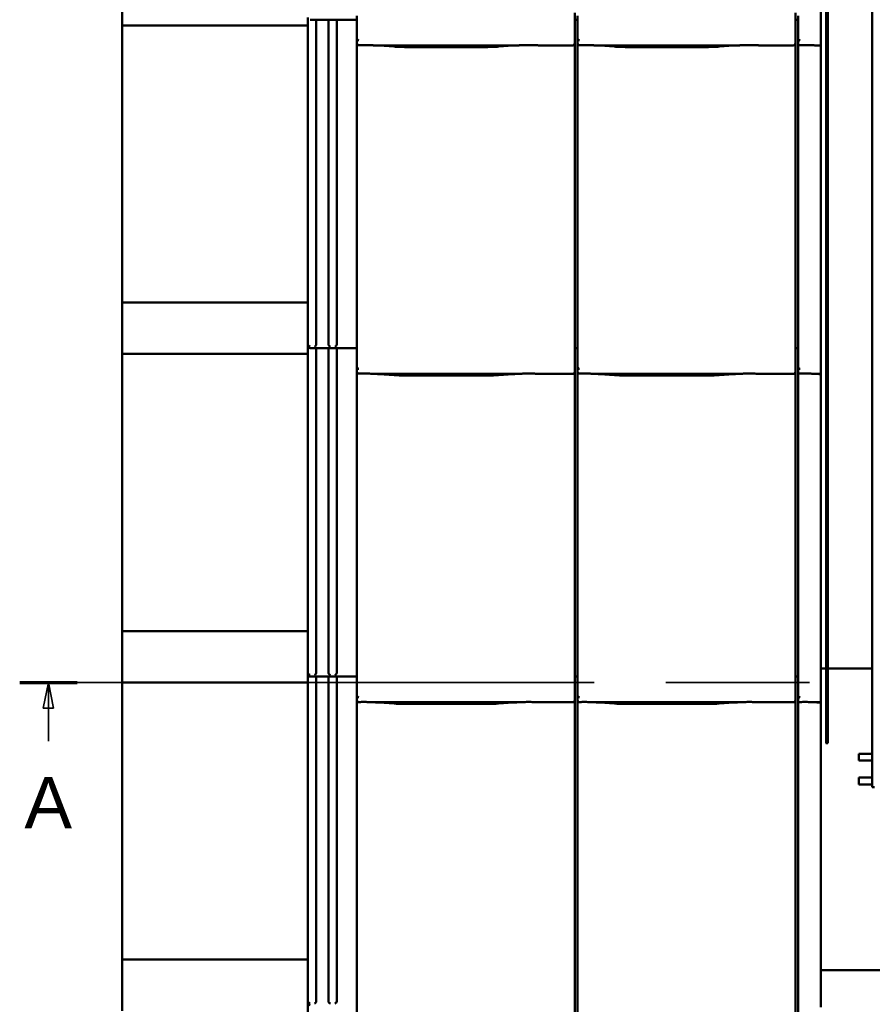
# Model space of a CAD drawing. Header units: millimetres. Extents: x 200 to 13555, y -185 to 8310.
# Tile 5 of 94: x 1283 to 2114, y 2151 to 3110. Entities that reach past the tile are written whole.
import ezdxf

# ---------------------------------------------------------------- set-up
doc = ezdxf.new("R2010")
doc.units = ezdxf.units.MM
doc.header["$LTSCALE"] = 10
doc.linetypes.add('CHAIN', pattern=[0.3543, 0.2362, -0.0295, 0.0591, -0.0295])
doc.linetypes.add('Long Dash Dotted', pattern=[305, 240, -30, 5, -30])
doc.layers.add('Schnittansichtslinien(DIN)', color=7, linetype='Long Dash Dotted', lineweight=35)
doc.layers.add('Sichtbare Kanten(DIN)', color=7, linetype='Continuous', lineweight=50)
doc.styles.add('Arial 5.0', font='arial.ttf')

# ---------------------------------------------------------------- blocks, each defined once
blk = doc.blocks.new('2DTransSchnitt0')
at = {"layer": 'Schnittansichtslinien(DIN)', "linetype": 'CHAIN', "ltscale": 23.7054}
blk.add_line((128.304, 246.474), (839.404, 246.474), dxfattribs=at)
at = {"layer": 'Schnittansichtslinien(DIN)', "linetype": 'Continuous', "lineweight": 70}
blk.add_line((128.304, 246.474), (133.902, 246.474), dxfattribs=at)
at = {"layer": 'Schnittansichtslinien(DIN)', "linetype": 'Continuous'}
for p, q in [((131.103, 246.474), (130.603, 243.974)), ((131.103, 243.974), (131.103, 246.474)), ((131.603, 243.974), (131.103, 246.474)), ((130.603, 243.974), (131.603, 243.974)), ((131.103, 240.743), (131.103, 243.974))]:
    blk.add_line(p, q, dxfattribs=at)
at = {"layer": 'Schnittansichtslinien(DIN)', "linetype": 'Continuous', "flags": 128}
blk.add_lwpolyline([(131.603, 243.974), (131.103, 246.474), (130.603, 243.974), (131.603, 243.974)], dxfattribs=at)
at = {"layer": 'Schnittansichtslinien(DIN)'}
blk.add_solid([(131.603, 243.974), (131.103, 246.474), (130.603, 243.974), (131.603, 243.974)], dxfattribs=at)
at = {"layer": 'Schnittansichtslinien(DIN)', "insert": (128.755, 232.243), "char_height": 5, "attachment_point": 7, "style": 'Arial 5.0'}
blk.add_mtext('A', dxfattribs=at)

msp = doc.modelspace()

# ---------------------------------------------------------------- linework, layer by layer
at = {"layer": 'Sichtbare Kanten(DIN)'}
for p, q in [((2068.99, 2405.38), (2068.99, 3428.38)), ((2070.74, 3428.38), (2070.74, 2405.38)), ((2114.05, 3411.73), (2114.05, 2362.73)), ((2064.04, 3108.28), (2064.04, 3405.07)), ((1383.04, 3154.74), (1383.04, 3104.74)), ((1564.04, 3112.38), (1564.04, 2794.09)), ((1611.72, 3110.38), (1566.04, 3110.38)), ((1572.04, 3110.38), (1572.04, 2794.09)), ((1584.04, 3110.38), (1584.04, 2794.09)), ((1592.04, 3110.38), (1592.04, 2794.09)), ((1611.72, 3114.09), (1611.72, 3092.11)), ((1824.04, 3117.2), (1824.04, 3092.4)), ((1826.72, 3110.38), (1824.04, 3110.38)), ((1826.72, 3114.09), (1826.72, 3092.11)), ((2039.04, 3117.2), (2039.04, 3092.4)), ((2041.72, 3110.38), (2039.04, 3110.38)), ((2041.72, 3114.09), (2041.72, 3092.11)), ((2064.04, 3098.11), (2064.04, 3108.28)), ((1383.04, 3104.74), (1383.04, 2834.74)), ((1564.04, 3104.74), (1383.04, 3104.74)), ((1611.72, 3092.11), (1611.72, 3087.36)), ((1824.04, 3087.36), (1824.04, 3092.4)), ((1826.72, 3092.11), (1826.72, 3087.36)), ((2039.04, 3087.36), (2039.04, 3092.4)), ((2041.72, 3092.11), (2041.72, 3087.36)), ((2064.04, 3098.11), (2064.04, 3090.49)), ((2064.04, 3085.34), (2064.04, 3090.49)), ((1611.72, 3087.36), (1611.72, 2794.09)), ((1629.58, 3085.34), (1767.97, 3085.34)), ((1633.53, 3085.1), (1647.92, 3084.16)), ((1661.37, 3083.74), (1736.18, 3083.74)), ((1749.63, 3084.16), (1764.02, 3085.1)), ((1790.24, 3085.34), (1822.04, 3085.34)), ((1824.04, 2797.2), (1824.04, 3087.36)), ((1826.72, 3087.36), (1826.72, 2794.09)), ((1844.58, 3085.34), (1982.97, 3085.34)), ((1848.53, 3085.1), (1862.92, 3084.16)), ((1876.37, 3083.74), (1951.18, 3083.74)), ((1964.63, 3084.16), (1979.02, 3085.1)), ((2005.24, 3085.34), (2037.04, 3085.34)), ((2039.04, 2797.2), (2039.04, 3087.36)), ((2041.72, 3087.36), (2041.72, 2794.09)), ((2059.58, 3085.34), (2064.04, 3085.34)), ((2063.53, 3085.1), (2064.04, 3085.07)), ((2064.04, 3085.09), (2064.04, 3085.34)), ((2064.04, 3085.09), (2064.04, 3085.07)), ((2064.04, 2788.28), (2064.04, 3085.07)), ((1564.04, 2834.74), (1383.04, 2834.74)), ((1383.04, 2834.74), (1383.04, 2784.74)), ((1564.04, 2794.09), (1564.04, 2792.38)), ((1564.04, 2792.38), (1564.04, 2474.09)), ((1611.72, 2794.09), (1611.72, 2772.11)), ((1824.04, 2797.2), (1824.04, 2772.4)), ((1826.72, 2794.09), (1826.72, 2772.11)), ((2039.04, 2797.2), (2039.04, 2772.4)), ((2041.72, 2794.09), (2041.72, 2772.11)), ((1383.04, 2784.74), (1383.04, 2514.74)), ((1564.04, 2784.74), (1383.04, 2784.74)), ((1611.72, 2790.38), (1566.04, 2790.38)), ((1572.04, 2790.38), (1572.04, 2474.09)), ((1584.04, 2790.38), (1584.04, 2474.09)), ((1592.04, 2790.38), (1592.04, 2474.09)), ((1826.72, 2790.38), (1824.04, 2790.38)), ((2041.72, 2790.38), (2039.04, 2790.38)), ((2064.04, 2778.11), (2064.04, 2788.28)), ((1824.04, 2767.36), (1824.04, 2772.4)), ((2039.04, 2767.36), (2039.04, 2772.4)), ((2064.04, 2778.11), (2064.04, 2770.49)), ((1611.72, 2772.11), (1611.72, 2767.36)), ((1611.72, 2767.36), (1611.72, 2474.09)), ((1629.58, 2765.34), (1767.97, 2765.34)), ((1633.53, 2765.1), (1647.92, 2764.16)), ((1661.37, 2763.74), (1736.18, 2763.74)), ((1749.63, 2764.16), (1764.02, 2765.1)), ((1790.24, 2765.34), (1822.04, 2765.34)), ((1824.04, 2477.2), (1824.04, 2767.36)), ((1826.72, 2772.11), (1826.72, 2767.36)), ((1826.72, 2767.36), (1826.72, 2474.09)), ((1844.58, 2765.34), (1982.97, 2765.34)), ((1848.53, 2765.1), (1862.92, 2764.16)), ((1876.37, 2763.74), (1951.18, 2763.74)), ((1964.63, 2764.16), (1979.02, 2765.1)), ((2005.24, 2765.34), (2037.04, 2765.34)), ((2039.04, 2477.2), (2039.04, 2767.36)), ((2041.72, 2772.11), (2041.72, 2767.36)), ((2041.72, 2767.36), (2041.72, 2474.09)), ((2059.58, 2765.34), (2064.04, 2765.34)), ((2063.53, 2765.1), (2064.04, 2765.07)), ((2064.04, 2765.34), (2064.04, 2770.49)), ((2064.04, 2765.09), (2064.04, 2765.34)), ((2064.04, 2765.09), (2064.04, 2765.07)), ((2064.04, 2468.28), (2064.04, 2765.07)), ((1383.04, 2514.74), (1383.04, 2464.74)), ((1564.04, 2514.74), (1383.04, 2514.74)), ((1824.04, 2477.2), (1824.04, 2452.4)), ((2039.04, 2477.2), (2039.04, 2452.4)), ((2068.86, 2478.33), (2064.04, 2478.33)), ((2114.05, 2478.33), (2070.86, 2478.33)), ((1564.04, 2474.09), (1564.04, 2472.38)), ((1564.04, 2472.38), (1564.04, 2154.09)), ((1611.72, 2470.38), (1566.04, 2470.38)), ((1572.04, 2470.38), (1572.04, 2154.09)), ((1584.04, 2470.38), (1584.04, 2154.09)), ((1592.04, 2470.38), (1592.04, 2154.09)), ((1611.72, 2474.09), (1611.72, 2452.11)), ((1826.72, 2470.38), (1824.04, 2470.38)), ((1826.72, 2474.09), (1826.72, 2452.11)), ((2041.72, 2470.38), (2039.04, 2470.38)), ((2041.72, 2474.09), (2041.72, 2452.11)), ((2064.04, 2458.11), (2064.04, 2468.28)), ((1383.04, 2464.74), (1383.04, 2194.74)), ((1564.04, 2464.74), (1383.04, 2464.74)), ((2064.04, 2458.11), (2064.04, 2450.49)), ((1611.72, 2452.11), (1611.72, 2447.36)), ((1611.72, 2447.36), (1611.72, 2154.09)), ((1824.04, 2447.36), (1824.04, 2452.4)), ((1824.04, 2157.2), (1824.04, 2447.36)), ((1826.72, 2452.11), (1826.72, 2447.36)), ((1826.72, 2447.36), (1826.72, 2154.09)), ((2039.04, 2447.36), (2039.04, 2452.4)), ((2039.04, 2157.2), (2039.04, 2447.36)), ((2041.72, 2452.11), (2041.72, 2447.36)), ((2041.72, 2447.36), (2041.72, 2154.09)), ((2064.04, 2445.34), (2064.04, 2450.49)), ((1629.58, 2445.34), (1767.97, 2445.34)), ((1633.53, 2445.1), (1647.92, 2444.16)), ((1661.37, 2443.74), (1736.18, 2443.74)), ((1749.63, 2444.16), (1764.02, 2445.1)), ((1790.24, 2445.34), (1822.04, 2445.34)), ((1844.58, 2445.34), (1982.97, 2445.34)), ((1848.53, 2445.1), (1862.92, 2444.16)), ((1876.37, 2443.74), (1951.18, 2443.74)), ((1964.63, 2444.16), (1979.02, 2445.1)), ((2005.24, 2445.34), (2037.04, 2445.34)), ((2059.58, 2445.34), (2064.04, 2445.34)), ((2063.53, 2445.1), (2064.04, 2445.07)), ((2064.04, 2445.09), (2064.04, 2445.34)), ((2064.04, 2445.09), (2064.04, 2445.07)), ((2064.04, 2148.28), (2064.04, 2445.07)), ((2068.86, 2405.38), (2068.99, 2405.38)), ((2070.74, 2405.38), (2068.99, 2405.38)), ((2070.74, 2405.38), (2070.86, 2405.38)), ((2100.84, 2395.24), (2114.05, 2395.24)), ((2100.84, 2388.49), (2100.84, 2395.24)), ((2100.84, 2388.49), (2114.05, 2388.49)), ((2100.84, 2371.99), (2114.05, 2371.99)), ((2100.84, 2371.99), (2100.84, 2365.24)), ((2114.05, 2365.24), (2100.84, 2365.24)), ((1564.04, 2194.74), (1383.04, 2194.74)), ((1383.04, 2194.74), (1383.04, 2144.74)), ((2064.04, 2184.44), (2076.39, 2184.44)), ((2076.39, 2184.44), (2103.2, 2184.44)), ((2103.2, 2184.44), (2154.87, 2184.44)), ((1564.04, 2154.09), (1564.04, 2152.38)), ((1564.04, 2152.38), (1564.04, 1834.09)), ((1611.72, 2154.09), (1611.72, 2132.11)), ((1824.04, 2157.2), (1824.04, 2132.4)), ((1826.72, 2154.09), (1826.72, 2132.11)), ((2039.04, 2157.2), (2039.04, 2132.4)), ((2041.72, 2154.09), (2041.72, 2132.11))]:
    msp.add_line(p, q, dxfattribs=at)
for centre in [(1566.04, 2792.38), (1566.04, 2472.38), (1566.04, 2152.38)]:
    msp.add_arc(centre, 2, 180, 270, dxfattribs=at)
for centre, major_axis, ratio, start_param, end_param in [((1613.72, 3097.76), (-1.9, -5.99), 0.101889, 5.972814, 5.990966), ((1613.72, 3092.08), (1.97, -0.34), 0.953832, 3.32216, 4.874804), ((1828.72, 3097.76), (-1.9, -5.99), 0.101889, 5.972814, 5.990966), ((1828.72, 3092.08), (1.97, -0.34), 0.953832, 3.32216, 4.874804), ((2043.72, 3097.76), (-1.9, -5.99), 0.101889, 5.972814, 5.990966), ((2043.72, 3092.08), (1.97, -0.34), 0.953832, 3.32216, 4.874804), ((1613.72, 3087.36), (0, -2.02), 0.992203, 4.712389, 5.523328), ((1822.04, 3087.36), (0, -2.02), 0.992203, 0, 1.570796), ((1828.72, 3087.36), (0, -2.02), 0.992203, 4.712389, 5.523328), ((2037.04, 3087.36), (0, -2.02), 0.992203, 0, 1.570796), ((2043.72, 3087.36), (0, -2.02), 0.992203, 4.712389, 5.523328), ((1566.04, 2794.08), (1.88, -0.7), 0.990196, 3.494222, 5.065018), ((1570.24, 2793.85), (0.85, 1.86), 0.850919, 3.635448, 5.206245), ((1585.84, 2793.85), (-0.85, 1.86), 0.850919, 1.076941, 2.647737), ((1590.24, 2793.85), (0.85, 1.86), 0.850919, 3.635448, 5.206245), ((1613.72, 2777.76), (-1.9, -5.99), 0.101889, 5.972814, 5.990966), ((1613.72, 2772.08), (1.97, -0.34), 0.953832, 3.32216, 4.874804), ((1613.72, 2767.36), (0, -2.02), 0.992203, 4.712389, 5.523328), ((1822.04, 2767.36), (0, -2.02), 0.992203, 0, 1.570796), ((1828.72, 2777.76), (-1.9, -5.99), 0.101889, 5.972814, 5.990966), ((1828.72, 2772.08), (1.97, -0.34), 0.953832, 3.32216, 4.874804), ((1828.72, 2767.36), (0, -2.02), 0.992203, 4.712389, 5.523328), ((2037.04, 2767.36), (0, -2.02), 0.992203, 0, 1.570796), ((2043.72, 2777.76), (-1.9, -5.99), 0.101889, 5.972814, 5.990966), ((2043.72, 2772.08), (1.97, -0.34), 0.953832, 3.32216, 4.874804), ((2043.72, 2767.36), (0, -2.02), 0.992203, 4.712389, 5.523328), ((1566.04, 2474.08), (1.88, -0.7), 0.990196, 3.494222, 5.065018), ((1570.24, 2473.85), (0.85, 1.86), 0.850919, 3.635448, 5.206245), ((1585.84, 2473.85), (-0.85, 1.86), 0.850919, 1.076941, 2.647737), ((1590.24, 2473.85), (0.85, 1.86), 0.850919, 3.635448, 5.206245), ((1613.72, 2457.76), (-1.9, -5.99), 0.101889, 5.972814, 5.990966), ((1613.72, 2452.08), (1.97, -0.34), 0.953832, 3.32216, 4.874804), ((1613.72, 2447.36), (0, -2.02), 0.992203, 4.712389, 5.523328), ((1822.04, 2447.36), (0, -2.02), 0.992203, 0, 1.570796), ((1828.72, 2457.76), (-1.9, -5.99), 0.101889, 5.972814, 5.990966), ((1828.72, 2452.08), (1.97, -0.34), 0.953832, 3.32216, 4.874804), ((1828.72, 2447.36), (0, -2.02), 0.992203, 4.712389, 5.523328), ((2037.04, 2447.36), (0, -2.02), 0.992203, 0, 1.570796), ((2043.72, 2457.76), (-1.9, -5.99), 0.101889, 5.972814, 5.990966), ((2043.72, 2452.08), (1.97, -0.34), 0.953832, 3.32216, 4.874804), ((2043.72, 2447.36), (0, -2.02), 0.992203, 4.712389, 5.523328), ((2115.05, 2362.73), (1, 0), 0.016567, 3.01942, 6.161012), ((1566.04, 2154.08), (1.88, -0.7), 0.990196, 3.494222, 5.065018), ((1570.24, 2153.85), (0.85, 1.86), 0.850919, 3.635448, 5.206245), ((1585.84, 2153.85), (-0.85, 1.86), 0.850919, 1.076941, 2.647737), ((1590.24, 2153.85), (0.85, 1.86), 0.850919, 3.635448, 5.206245)]:
    msp.add_ellipse(centre, major_axis=major_axis, ratio=ratio, start_param=start_param, end_param=end_param, dxfattribs=at)
for points, knots in [([(1612.35, 3085.89), (1612.48, 3085.81), (1612.62, 3085.75), (1612.93, 3085.65), (1613.11, 3085.62), (1613.36, 3085.6), (1613.43, 3085.6), (1613.55, 3085.6), (1613.6, 3085.6), (1613.67, 3085.6), (1613.7, 3085.6), (1613.72, 3085.6)], [-0.5371849, -0.5371849, -0.5371849, -0.5371849, -0.4701715, -0.4701715, -0.3994312, -0.3994312, -0.370279, -0.370279, -0.3542794, -0.3542794, -0.3446725, -0.3446725, -0.3446725, -0.3446725]), ([(1629.58, 3085.34), (1629.22, 3085.34), (1628.83, 3085.36), (1628.05, 3085.39), (1627.65, 3085.41), (1625.92, 3085.49), (1624.41, 3085.56), (1621.37, 3085.65), (1619.84, 3085.68), (1618.44, 3085.68), (1617.05, 3085.68), (1615.52, 3085.65), (1613.91, 3085.61), (1613.82, 3085.6), (1613.72, 3085.6)], [-1.052265, -1.052265, -1.052265, -1.052265, -0.944033, -0.944033, -0.835802, -0.835802, -0.417901, -0.417901, 0, 0, 0, 0.417901, 0.417901, 0.44326, 0.44326, 0.44326, 0.44326]), ([(1628.54, 3085.37), (1628.89, 3085.35), (1629.23, 3085.34), (1629.91, 3085.31), (1630.25, 3085.29), (1630.92, 3085.26), (1631.25, 3085.24), (1631.91, 3085.2), (1632.24, 3085.18), (1632.89, 3085.15), (1633.21, 3085.13), (1633.53, 3085.1)], [1.8945551, 1.8945551, 1.8945551, 1.8945551, 1.9289476, 1.9289476, 1.9633401, 1.9633401, 1.9977326, 1.9977326, 2.0321251, 2.0321251, 2.0665177, 2.0665177, 2.0665177, 2.0665177]), ([(1661.37, 3083.74), (1660.43, 3083.74), (1659.5, 3083.75), (1657.64, 3083.77), (1656.72, 3083.79), (1654.89, 3083.83), (1653.98, 3083.86), (1652.19, 3083.93), (1651.31, 3083.96), (1649.59, 3084.05), (1648.74, 3084.1), (1647.92, 3084.16)], [4.712389, 4.712389, 4.712389, 4.712389, 4.8115332, 4.8115332, 4.9106775, 4.9106775, 5.0098218, 5.0098218, 5.108966, 5.108966, 5.2081103, 5.2081103, 5.2081103, 5.2081103]), ([(1749.63, 3084.16), (1748.81, 3084.1), (1747.96, 3084.05), (1746.24, 3083.96), (1745.36, 3083.93), (1743.57, 3083.86), (1742.66, 3083.83), (1740.83, 3083.79), (1739.91, 3083.77), (1738.05, 3083.75), (1737.12, 3083.74), (1736.18, 3083.74)], [4.2166677, 4.2166677, 4.2166677, 4.2166677, 4.3158119, 4.3158119, 4.4149562, 4.4149562, 4.5141004, 4.5141004, 4.6132447, 4.6132447, 4.712389, 4.712389, 4.712389, 4.712389]), ([(1769.01, 3085.37), (1768.66, 3085.35), (1768.32, 3085.34), (1767.64, 3085.31), (1767.3, 3085.29), (1766.63, 3085.26), (1766.3, 3085.24), (1765.64, 3085.2), (1765.31, 3085.18), (1764.66, 3085.15), (1764.33, 3085.13), (1764.02, 3085.1)], [5.0361477, 5.0361477, 5.0361477, 5.0361477, 5.0705402, 5.0705402, 5.1049328, 5.1049328, 5.1393253, 5.1393253, 5.1737178, 5.1737178, 5.2081103, 5.2081103, 5.2081103, 5.2081103]), ([(1790.24, 3085.34), (1789.88, 3085.34), (1789.49, 3085.36), (1788.71, 3085.39), (1788.32, 3085.41), (1786.58, 3085.49), (1785.07, 3085.56), (1782.03, 3085.65), (1780.5, 3085.68), (1777.71, 3085.68), (1776.18, 3085.65), (1773.14, 3085.56), (1771.63, 3085.49), (1769.9, 3085.41), (1769.5, 3085.39), (1768.72, 3085.36), (1768.33, 3085.34), (1767.97, 3085.34)], [1.226544, 1.226544, 1.226544, 1.226544, 1.334775, 1.334775, 1.443007, 1.443007, 1.860908, 1.860908, 2.278809, 2.278809, 2.69671, 2.69671, 3.11461, 3.11461, 3.222842, 3.222842, 3.331074, 3.331074, 3.331074, 3.331074]), ([(1789.48, 3085.36), (1789.46, 3085.36), (1789.44, 3085.36), (1789.4, 3085.36), (1789.39, 3085.36), (1789.35, 3085.36), (1789.33, 3085.36), (1789.3, 3085.36), (1789.28, 3085.37), (1789.24, 3085.37), (1789.22, 3085.37), (1789.2, 3085.37)], [4.37952398, 4.37952398, 4.37952398, 4.37952398, 4.381345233, 4.381345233, 4.383166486, 4.383166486, 4.384987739, 4.384987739, 4.386808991, 4.386808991, 4.388630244, 4.388630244, 4.388630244, 4.388630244]), ([(1827.35, 3085.89), (1827.48, 3085.81), (1827.62, 3085.75), (1827.93, 3085.65), (1828.11, 3085.62), (1828.36, 3085.6), (1828.43, 3085.6), (1828.55, 3085.6), (1828.6, 3085.6), (1828.67, 3085.6), (1828.7, 3085.6), (1828.72, 3085.6)], [-0.5371849, -0.5371849, -0.5371849, -0.5371849, -0.4701715, -0.4701715, -0.3994312, -0.3994312, -0.370279, -0.370279, -0.3542794, -0.3542794, -0.3446725, -0.3446725, -0.3446725, -0.3446725]), ([(1844.58, 3085.34), (1844.22, 3085.34), (1843.83, 3085.36), (1843.05, 3085.39), (1842.65, 3085.41), (1840.92, 3085.49), (1839.41, 3085.56), (1836.37, 3085.65), (1834.84, 3085.68), (1833.44, 3085.68), (1832.05, 3085.68), (1830.52, 3085.65), (1828.91, 3085.61), (1828.82, 3085.6), (1828.72, 3085.6)], [-1.052265, -1.052265, -1.052265, -1.052265, -0.944033, -0.944033, -0.835802, -0.835802, -0.417901, -0.417901, 0, 0, 0, 0.417901, 0.417901, 0.44326, 0.44326, 0.44326, 0.44326]), ([(1843.54, 3085.37), (1843.89, 3085.35), (1844.23, 3085.34), (1844.91, 3085.31), (1845.25, 3085.29), (1845.92, 3085.26), (1846.25, 3085.24), (1846.91, 3085.2), (1847.24, 3085.18), (1847.89, 3085.15), (1848.21, 3085.13), (1848.53, 3085.1)], [1.8945551, 1.8945551, 1.8945551, 1.8945551, 1.9289476, 1.9289476, 1.9633401, 1.9633401, 1.9977326, 1.9977326, 2.0321251, 2.0321251, 2.0665177, 2.0665177, 2.0665177, 2.0665177]), ([(1876.37, 3083.74), (1875.43, 3083.74), (1874.5, 3083.75), (1872.64, 3083.77), (1871.72, 3083.79), (1869.89, 3083.83), (1868.98, 3083.86), (1867.19, 3083.93), (1866.31, 3083.96), (1864.59, 3084.05), (1863.74, 3084.1), (1862.92, 3084.16)], [4.712389, 4.712389, 4.712389, 4.712389, 4.8115332, 4.8115332, 4.9106775, 4.9106775, 5.0098218, 5.0098218, 5.108966, 5.108966, 5.2081103, 5.2081103, 5.2081103, 5.2081103]), ([(1964.63, 3084.16), (1963.81, 3084.1), (1962.96, 3084.05), (1961.24, 3083.96), (1960.36, 3083.93), (1958.57, 3083.86), (1957.66, 3083.83), (1955.83, 3083.79), (1954.91, 3083.77), (1953.05, 3083.75), (1952.12, 3083.74), (1951.18, 3083.74)], [4.2166677, 4.2166677, 4.2166677, 4.2166677, 4.3158119, 4.3158119, 4.4149562, 4.4149562, 4.5141004, 4.5141004, 4.6132447, 4.6132447, 4.712389, 4.712389, 4.712389, 4.712389]), ([(1984.01, 3085.37), (1983.66, 3085.35), (1983.32, 3085.34), (1982.64, 3085.31), (1982.3, 3085.29), (1981.63, 3085.26), (1981.3, 3085.24), (1980.64, 3085.2), (1980.31, 3085.18), (1979.66, 3085.15), (1979.33, 3085.13), (1979.02, 3085.1)], [5.0361477, 5.0361477, 5.0361477, 5.0361477, 5.0705402, 5.0705402, 5.1049328, 5.1049328, 5.1393253, 5.1393253, 5.1737178, 5.1737178, 5.2081103, 5.2081103, 5.2081103, 5.2081103]), ([(2005.24, 3085.34), (2004.88, 3085.34), (2004.49, 3085.36), (2003.71, 3085.39), (2003.32, 3085.41), (2001.58, 3085.49), (2000.07, 3085.56), (1997.03, 3085.65), (1995.5, 3085.68), (1992.71, 3085.68), (1991.18, 3085.65), (1988.14, 3085.56), (1986.63, 3085.49), (1984.9, 3085.41), (1984.5, 3085.39), (1983.72, 3085.36), (1983.33, 3085.34), (1982.97, 3085.34)], [1.226544, 1.226544, 1.226544, 1.226544, 1.334775, 1.334775, 1.443007, 1.443007, 1.860908, 1.860908, 2.278809, 2.278809, 2.69671, 2.69671, 3.11461, 3.11461, 3.222842, 3.222842, 3.331074, 3.331074, 3.331074, 3.331074]), ([(2004.48, 3085.36), (2004.46, 3085.36), (2004.44, 3085.36), (2004.4, 3085.36), (2004.39, 3085.36), (2004.35, 3085.36), (2004.33, 3085.36), (2004.3, 3085.36), (2004.28, 3085.37), (2004.24, 3085.37), (2004.22, 3085.37), (2004.2, 3085.37)], [4.37952398, 4.37952398, 4.37952398, 4.37952398, 4.381345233, 4.381345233, 4.383166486, 4.383166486, 4.384987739, 4.384987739, 4.386808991, 4.386808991, 4.388630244, 4.388630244, 4.388630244, 4.388630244]), ([(2042.35, 3085.89), (2042.48, 3085.81), (2042.62, 3085.75), (2042.93, 3085.65), (2043.11, 3085.62), (2043.36, 3085.6), (2043.43, 3085.6), (2043.55, 3085.6), (2043.6, 3085.6), (2043.67, 3085.6), (2043.7, 3085.6), (2043.72, 3085.6)], [-0.5371849, -0.5371849, -0.5371849, -0.5371849, -0.4701715, -0.4701715, -0.3994312, -0.3994312, -0.370279, -0.370279, -0.3542794, -0.3542794, -0.3446725, -0.3446725, -0.3446725, -0.3446725]), ([(2059.58, 3085.34), (2059.22, 3085.34), (2058.83, 3085.36), (2058.05, 3085.39), (2057.65, 3085.41), (2055.92, 3085.49), (2054.41, 3085.56), (2051.37, 3085.65), (2049.84, 3085.68), (2048.44, 3085.68), (2047.05, 3085.68), (2045.52, 3085.65), (2043.91, 3085.61), (2043.82, 3085.6), (2043.72, 3085.6)], [-1.052265, -1.052265, -1.052265, -1.052265, -0.944033, -0.944033, -0.835802, -0.835802, -0.417901, -0.417901, 0, 0, 0, 0.417901, 0.417901, 0.44326, 0.44326, 0.44326, 0.44326]), ([(2058.54, 3085.37), (2058.89, 3085.35), (2059.23, 3085.34), (2059.91, 3085.31), (2060.25, 3085.29), (2060.92, 3085.26), (2061.25, 3085.24), (2061.91, 3085.2), (2062.24, 3085.18), (2062.89, 3085.15), (2063.21, 3085.13), (2063.53, 3085.1)], [1.8945551, 1.8945551, 1.8945551, 1.8945551, 1.9289476, 1.9289476, 1.9633401, 1.9633401, 1.9977326, 1.9977326, 2.0321251, 2.0321251, 2.0665177, 2.0665177, 2.0665177, 2.0665177]), ([(1612.35, 2765.89), (1612.48, 2765.81), (1612.62, 2765.75), (1612.93, 2765.65), (1613.11, 2765.62), (1613.36, 2765.6), (1613.43, 2765.6), (1613.55, 2765.6), (1613.6, 2765.6), (1613.67, 2765.6), (1613.7, 2765.6), (1613.72, 2765.6)], [-0.5371849, -0.5371849, -0.5371849, -0.5371849, -0.4701715, -0.4701715, -0.3994312, -0.3994312, -0.370279, -0.370279, -0.3542794, -0.3542794, -0.3446725, -0.3446725, -0.3446725, -0.3446725]), ([(1629.58, 2765.34), (1629.22, 2765.34), (1628.83, 2765.36), (1628.05, 2765.39), (1627.65, 2765.41), (1625.92, 2765.49), (1624.41, 2765.56), (1621.37, 2765.65), (1619.84, 2765.68), (1618.44, 2765.68), (1617.05, 2765.68), (1615.52, 2765.65), (1613.91, 2765.61), (1613.82, 2765.6), (1613.72, 2765.6)], [-1.052265, -1.052265, -1.052265, -1.052265, -0.944033, -0.944033, -0.835802, -0.835802, -0.417901, -0.417901, 0, 0, 0, 0.417901, 0.417901, 0.44326, 0.44326, 0.44326, 0.44326]), ([(1628.54, 2765.37), (1628.89, 2765.35), (1629.23, 2765.34), (1629.91, 2765.31), (1630.25, 2765.29), (1630.92, 2765.26), (1631.25, 2765.24), (1631.91, 2765.2), (1632.24, 2765.18), (1632.89, 2765.15), (1633.21, 2765.13), (1633.53, 2765.1)], [1.8945551, 1.8945551, 1.8945551, 1.8945551, 1.9289476, 1.9289476, 1.9633401, 1.9633401, 1.9977326, 1.9977326, 2.0321251, 2.0321251, 2.0665177, 2.0665177, 2.0665177, 2.0665177]), ([(1661.37, 2763.74), (1660.43, 2763.74), (1659.5, 2763.75), (1657.64, 2763.77), (1656.72, 2763.79), (1654.89, 2763.83), (1653.98, 2763.86), (1652.19, 2763.93), (1651.31, 2763.96), (1649.59, 2764.05), (1648.74, 2764.1), (1647.92, 2764.16)], [4.712389, 4.712389, 4.712389, 4.712389, 4.8115332, 4.8115332, 4.9106775, 4.9106775, 5.0098218, 5.0098218, 5.108966, 5.108966, 5.2081103, 5.2081103, 5.2081103, 5.2081103]), ([(1749.63, 2764.16), (1748.81, 2764.1), (1747.96, 2764.05), (1746.24, 2763.96), (1745.36, 2763.93), (1743.57, 2763.86), (1742.66, 2763.83), (1740.83, 2763.79), (1739.91, 2763.77), (1738.05, 2763.75), (1737.12, 2763.74), (1736.18, 2763.74)], [4.2166677, 4.2166677, 4.2166677, 4.2166677, 4.3158119, 4.3158119, 4.4149562, 4.4149562, 4.5141004, 4.5141004, 4.6132447, 4.6132447, 4.712389, 4.712389, 4.712389, 4.712389]), ([(1769.01, 2765.37), (1768.66, 2765.35), (1768.32, 2765.34), (1767.64, 2765.31), (1767.3, 2765.29), (1766.63, 2765.26), (1766.3, 2765.24), (1765.64, 2765.2), (1765.31, 2765.18), (1764.66, 2765.15), (1764.33, 2765.13), (1764.02, 2765.1)], [5.0361477, 5.0361477, 5.0361477, 5.0361477, 5.0705402, 5.0705402, 5.1049328, 5.1049328, 5.1393253, 5.1393253, 5.1737178, 5.1737178, 5.2081103, 5.2081103, 5.2081103, 5.2081103]), ([(1790.24, 2765.34), (1789.88, 2765.34), (1789.49, 2765.36), (1788.71, 2765.39), (1788.32, 2765.41), (1786.58, 2765.49), (1785.07, 2765.56), (1782.03, 2765.65), (1780.5, 2765.68), (1777.71, 2765.68), (1776.18, 2765.65), (1773.14, 2765.56), (1771.63, 2765.49), (1769.9, 2765.41), (1769.5, 2765.39), (1768.72, 2765.36), (1768.33, 2765.34), (1767.97, 2765.34)], [1.226544, 1.226544, 1.226544, 1.226544, 1.334775, 1.334775, 1.443007, 1.443007, 1.860908, 1.860908, 2.278809, 2.278809, 2.69671, 2.69671, 3.11461, 3.11461, 3.222842, 3.222842, 3.331074, 3.331074, 3.331074, 3.331074]), ([(1789.48, 2765.36), (1789.46, 2765.36), (1789.44, 2765.36), (1789.4, 2765.36), (1789.39, 2765.36), (1789.35, 2765.36), (1789.33, 2765.36), (1789.3, 2765.36), (1789.28, 2765.37), (1789.24, 2765.37), (1789.22, 2765.37), (1789.2, 2765.37)], [4.37952398, 4.37952398, 4.37952398, 4.37952398, 4.381345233, 4.381345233, 4.383166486, 4.383166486, 4.384987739, 4.384987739, 4.386808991, 4.386808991, 4.388630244, 4.388630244, 4.388630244, 4.388630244]), ([(1827.35, 2765.89), (1827.48, 2765.81), (1827.62, 2765.75), (1827.93, 2765.65), (1828.11, 2765.62), (1828.36, 2765.6), (1828.43, 2765.6), (1828.55, 2765.6), (1828.6, 2765.6), (1828.67, 2765.6), (1828.7, 2765.6), (1828.72, 2765.6)], [-0.5371849, -0.5371849, -0.5371849, -0.5371849, -0.4701715, -0.4701715, -0.3994312, -0.3994312, -0.370279, -0.370279, -0.3542794, -0.3542794, -0.3446725, -0.3446725, -0.3446725, -0.3446725]), ([(1844.58, 2765.34), (1844.22, 2765.34), (1843.83, 2765.36), (1843.05, 2765.39), (1842.65, 2765.41), (1840.92, 2765.49), (1839.41, 2765.56), (1836.37, 2765.65), (1834.84, 2765.68), (1833.44, 2765.68), (1832.05, 2765.68), (1830.52, 2765.65), (1828.91, 2765.61), (1828.82, 2765.6), (1828.72, 2765.6)], [-1.052265, -1.052265, -1.052265, -1.052265, -0.944033, -0.944033, -0.835802, -0.835802, -0.417901, -0.417901, 0, 0, 0, 0.417901, 0.417901, 0.44326, 0.44326, 0.44326, 0.44326]), ([(1843.54, 2765.37), (1843.89, 2765.35), (1844.23, 2765.34), (1844.91, 2765.31), (1845.25, 2765.29), (1845.92, 2765.26), (1846.25, 2765.24), (1846.91, 2765.2), (1847.24, 2765.18), (1847.89, 2765.15), (1848.21, 2765.13), (1848.53, 2765.1)], [1.8945551, 1.8945551, 1.8945551, 1.8945551, 1.9289476, 1.9289476, 1.9633401, 1.9633401, 1.9977326, 1.9977326, 2.0321251, 2.0321251, 2.0665177, 2.0665177, 2.0665177, 2.0665177]), ([(1876.37, 2763.74), (1875.43, 2763.74), (1874.5, 2763.75), (1872.64, 2763.77), (1871.72, 2763.79), (1869.89, 2763.83), (1868.98, 2763.86), (1867.19, 2763.93), (1866.31, 2763.96), (1864.59, 2764.05), (1863.74, 2764.1), (1862.92, 2764.16)], [4.712389, 4.712389, 4.712389, 4.712389, 4.8115332, 4.8115332, 4.9106775, 4.9106775, 5.0098218, 5.0098218, 5.108966, 5.108966, 5.2081103, 5.2081103, 5.2081103, 5.2081103]), ([(1964.63, 2764.16), (1963.81, 2764.1), (1962.96, 2764.05), (1961.24, 2763.96), (1960.36, 2763.93), (1958.57, 2763.86), (1957.66, 2763.83), (1955.83, 2763.79), (1954.91, 2763.77), (1953.05, 2763.75), (1952.12, 2763.74), (1951.18, 2763.74)], [4.2166677, 4.2166677, 4.2166677, 4.2166677, 4.3158119, 4.3158119, 4.4149562, 4.4149562, 4.5141004, 4.5141004, 4.6132447, 4.6132447, 4.712389, 4.712389, 4.712389, 4.712389]), ([(1984.01, 2765.37), (1983.66, 2765.35), (1983.32, 2765.34), (1982.64, 2765.31), (1982.3, 2765.29), (1981.63, 2765.26), (1981.3, 2765.24), (1980.64, 2765.2), (1980.31, 2765.18), (1979.66, 2765.15), (1979.33, 2765.13), (1979.02, 2765.1)], [5.0361477, 5.0361477, 5.0361477, 5.0361477, 5.0705402, 5.0705402, 5.1049328, 5.1049328, 5.1393253, 5.1393253, 5.1737178, 5.1737178, 5.2081103, 5.2081103, 5.2081103, 5.2081103]), ([(2005.24, 2765.34), (2004.88, 2765.34), (2004.49, 2765.36), (2003.71, 2765.39), (2003.32, 2765.41), (2001.58, 2765.49), (2000.07, 2765.56), (1997.03, 2765.65), (1995.5, 2765.68), (1992.71, 2765.68), (1991.18, 2765.65), (1988.14, 2765.56), (1986.63, 2765.49), (1984.9, 2765.41), (1984.5, 2765.39), (1983.72, 2765.36), (1983.33, 2765.34), (1982.97, 2765.34)], [1.226544, 1.226544, 1.226544, 1.226544, 1.334775, 1.334775, 1.443007, 1.443007, 1.860908, 1.860908, 2.278809, 2.278809, 2.69671, 2.69671, 3.11461, 3.11461, 3.222842, 3.222842, 3.331074, 3.331074, 3.331074, 3.331074]), ([(2004.48, 2765.36), (2004.46, 2765.36), (2004.44, 2765.36), (2004.4, 2765.36), (2004.39, 2765.36), (2004.35, 2765.36), (2004.33, 2765.36), (2004.3, 2765.36), (2004.28, 2765.37), (2004.24, 2765.37), (2004.22, 2765.37), (2004.2, 2765.37)], [4.37952398, 4.37952398, 4.37952398, 4.37952398, 4.381345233, 4.381345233, 4.383166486, 4.383166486, 4.384987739, 4.384987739, 4.386808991, 4.386808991, 4.388630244, 4.388630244, 4.388630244, 4.388630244]), ([(2042.35, 2765.89), (2042.48, 2765.81), (2042.62, 2765.75), (2042.93, 2765.65), (2043.11, 2765.62), (2043.36, 2765.6), (2043.43, 2765.6), (2043.55, 2765.6), (2043.6, 2765.6), (2043.67, 2765.6), (2043.7, 2765.6), (2043.72, 2765.6)], [-0.5371849, -0.5371849, -0.5371849, -0.5371849, -0.4701715, -0.4701715, -0.3994312, -0.3994312, -0.370279, -0.370279, -0.3542794, -0.3542794, -0.3446725, -0.3446725, -0.3446725, -0.3446725]), ([(2059.58, 2765.34), (2059.22, 2765.34), (2058.83, 2765.36), (2058.05, 2765.39), (2057.65, 2765.41), (2055.92, 2765.49), (2054.41, 2765.56), (2051.37, 2765.65), (2049.84, 2765.68), (2048.44, 2765.68), (2047.05, 2765.68), (2045.52, 2765.65), (2043.91, 2765.61), (2043.82, 2765.6), (2043.72, 2765.6)], [-1.052265, -1.052265, -1.052265, -1.052265, -0.944033, -0.944033, -0.835802, -0.835802, -0.417901, -0.417901, 0, 0, 0, 0.417901, 0.417901, 0.44326, 0.44326, 0.44326, 0.44326]), ([(2058.54, 2765.37), (2058.89, 2765.35), (2059.23, 2765.34), (2059.91, 2765.31), (2060.25, 2765.29), (2060.92, 2765.26), (2061.25, 2765.24), (2061.91, 2765.2), (2062.24, 2765.18), (2062.89, 2765.15), (2063.21, 2765.13), (2063.53, 2765.1)], [1.8945551, 1.8945551, 1.8945551, 1.8945551, 1.9289476, 1.9289476, 1.9633401, 1.9633401, 1.9977326, 1.9977326, 2.0321251, 2.0321251, 2.0665177, 2.0665177, 2.0665177, 2.0665177]), ([(1612.35, 2445.89), (1612.48, 2445.81), (1612.62, 2445.75), (1612.93, 2445.65), (1613.11, 2445.62), (1613.36, 2445.6), (1613.43, 2445.6), (1613.55, 2445.6), (1613.6, 2445.6), (1613.67, 2445.6), (1613.7, 2445.6), (1613.72, 2445.6)], [-0.5371849, -0.5371849, -0.5371849, -0.5371849, -0.4701715, -0.4701715, -0.3994312, -0.3994312, -0.370279, -0.370279, -0.3542794, -0.3542794, -0.3446725, -0.3446725, -0.3446725, -0.3446725]), ([(1629.58, 2445.34), (1629.22, 2445.34), (1628.83, 2445.36), (1628.05, 2445.39), (1627.65, 2445.41), (1625.92, 2445.49), (1624.41, 2445.56), (1621.37, 2445.65), (1619.84, 2445.68), (1618.44, 2445.68), (1617.05, 2445.68), (1615.52, 2445.65), (1613.91, 2445.61), (1613.82, 2445.6), (1613.72, 2445.6)], [-1.052265, -1.052265, -1.052265, -1.052265, -0.944033, -0.944033, -0.835802, -0.835802, -0.417901, -0.417901, 0, 0, 0, 0.417901, 0.417901, 0.44326, 0.44326, 0.44326, 0.44326]), ([(1628.54, 2445.37), (1628.89, 2445.35), (1629.23, 2445.34), (1629.91, 2445.31), (1630.25, 2445.29), (1630.92, 2445.26), (1631.25, 2445.24), (1631.91, 2445.2), (1632.24, 2445.18), (1632.89, 2445.15), (1633.21, 2445.13), (1633.53, 2445.1)], [1.8945551, 1.8945551, 1.8945551, 1.8945551, 1.9289476, 1.9289476, 1.9633401, 1.9633401, 1.9977326, 1.9977326, 2.0321251, 2.0321251, 2.0665177, 2.0665177, 2.0665177, 2.0665177]), ([(1661.37, 2443.74), (1660.43, 2443.74), (1659.5, 2443.75), (1657.64, 2443.77), (1656.72, 2443.79), (1654.89, 2443.83), (1653.98, 2443.86), (1652.19, 2443.93), (1651.31, 2443.96), (1649.59, 2444.05), (1648.74, 2444.1), (1647.92, 2444.16)], [4.712389, 4.712389, 4.712389, 4.712389, 4.8115332, 4.8115332, 4.9106775, 4.9106775, 5.0098218, 5.0098218, 5.108966, 5.108966, 5.2081103, 5.2081103, 5.2081103, 5.2081103]), ([(1749.63, 2444.16), (1748.81, 2444.1), (1747.96, 2444.05), (1746.24, 2443.96), (1745.36, 2443.93), (1743.57, 2443.86), (1742.66, 2443.83), (1740.83, 2443.79), (1739.91, 2443.77), (1738.05, 2443.75), (1737.12, 2443.74), (1736.18, 2443.74)], [4.2166677, 4.2166677, 4.2166677, 4.2166677, 4.3158119, 4.3158119, 4.4149562, 4.4149562, 4.5141004, 4.5141004, 4.6132447, 4.6132447, 4.712389, 4.712389, 4.712389, 4.712389]), ([(1769.01, 2445.37), (1768.66, 2445.35), (1768.32, 2445.34), (1767.64, 2445.31), (1767.3, 2445.29), (1766.63, 2445.26), (1766.3, 2445.24), (1765.64, 2445.2), (1765.31, 2445.18), (1764.66, 2445.15), (1764.33, 2445.13), (1764.02, 2445.1)], [5.0361477, 5.0361477, 5.0361477, 5.0361477, 5.0705402, 5.0705402, 5.1049328, 5.1049328, 5.1393253, 5.1393253, 5.1737178, 5.1737178, 5.2081103, 5.2081103, 5.2081103, 5.2081103]), ([(1790.24, 2445.34), (1789.88, 2445.34), (1789.49, 2445.36), (1788.71, 2445.39), (1788.32, 2445.41), (1786.58, 2445.49), (1785.07, 2445.56), (1782.03, 2445.65), (1780.5, 2445.68), (1777.71, 2445.68), (1776.18, 2445.65), (1773.14, 2445.56), (1771.63, 2445.49), (1769.9, 2445.41), (1769.5, 2445.39), (1768.72, 2445.36), (1768.33, 2445.34), (1767.97, 2445.34)], [1.226544, 1.226544, 1.226544, 1.226544, 1.334775, 1.334775, 1.443007, 1.443007, 1.860908, 1.860908, 2.278809, 2.278809, 2.69671, 2.69671, 3.11461, 3.11461, 3.222842, 3.222842, 3.331074, 3.331074, 3.331074, 3.331074]), ([(1789.48, 2445.36), (1789.46, 2445.36), (1789.44, 2445.36), (1789.4, 2445.36), (1789.39, 2445.36), (1789.35, 2445.36), (1789.33, 2445.36), (1789.3, 2445.36), (1789.28, 2445.37), (1789.24, 2445.37), (1789.22, 2445.37), (1789.2, 2445.37)], [4.37952398, 4.37952398, 4.37952398, 4.37952398, 4.381345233, 4.381345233, 4.383166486, 4.383166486, 4.384987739, 4.384987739, 4.386808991, 4.386808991, 4.388630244, 4.388630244, 4.388630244, 4.388630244]), ([(1827.35, 2445.89), (1827.48, 2445.81), (1827.62, 2445.75), (1827.93, 2445.65), (1828.11, 2445.62), (1828.36, 2445.6), (1828.43, 2445.6), (1828.55, 2445.6), (1828.6, 2445.6), (1828.67, 2445.6), (1828.7, 2445.6), (1828.72, 2445.6)], [-0.5371849, -0.5371849, -0.5371849, -0.5371849, -0.4701715, -0.4701715, -0.3994312, -0.3994312, -0.370279, -0.370279, -0.3542794, -0.3542794, -0.3446725, -0.3446725, -0.3446725, -0.3446725]), ([(1844.58, 2445.34), (1844.22, 2445.34), (1843.83, 2445.36), (1843.05, 2445.39), (1842.65, 2445.41), (1840.92, 2445.49), (1839.41, 2445.56), (1836.37, 2445.65), (1834.84, 2445.68), (1833.44, 2445.68), (1832.05, 2445.68), (1830.52, 2445.65), (1828.91, 2445.61), (1828.82, 2445.6), (1828.72, 2445.6)], [-1.052265, -1.052265, -1.052265, -1.052265, -0.944033, -0.944033, -0.835802, -0.835802, -0.417901, -0.417901, 0, 0, 0, 0.417901, 0.417901, 0.44326, 0.44326, 0.44326, 0.44326]), ([(1843.54, 2445.37), (1843.89, 2445.35), (1844.23, 2445.34), (1844.91, 2445.31), (1845.25, 2445.29), (1845.92, 2445.26), (1846.25, 2445.24), (1846.91, 2445.2), (1847.24, 2445.18), (1847.89, 2445.15), (1848.21, 2445.13), (1848.53, 2445.1)], [1.8945551, 1.8945551, 1.8945551, 1.8945551, 1.9289476, 1.9289476, 1.9633401, 1.9633401, 1.9977326, 1.9977326, 2.0321251, 2.0321251, 2.0665177, 2.0665177, 2.0665177, 2.0665177]), ([(1876.37, 2443.74), (1875.43, 2443.74), (1874.5, 2443.75), (1872.64, 2443.77), (1871.72, 2443.79), (1869.89, 2443.83), (1868.98, 2443.86), (1867.19, 2443.93), (1866.31, 2443.96), (1864.59, 2444.05), (1863.74, 2444.1), (1862.92, 2444.16)], [4.712389, 4.712389, 4.712389, 4.712389, 4.8115332, 4.8115332, 4.9106775, 4.9106775, 5.0098218, 5.0098218, 5.108966, 5.108966, 5.2081103, 5.2081103, 5.2081103, 5.2081103]), ([(1964.63, 2444.16), (1963.81, 2444.1), (1962.96, 2444.05), (1961.24, 2443.96), (1960.36, 2443.93), (1958.57, 2443.86), (1957.66, 2443.83), (1955.83, 2443.79), (1954.91, 2443.77), (1953.05, 2443.75), (1952.12, 2443.74), (1951.18, 2443.74)], [4.2166677, 4.2166677, 4.2166677, 4.2166677, 4.3158119, 4.3158119, 4.4149562, 4.4149562, 4.5141004, 4.5141004, 4.6132447, 4.6132447, 4.712389, 4.712389, 4.712389, 4.712389]), ([(1984.01, 2445.37), (1983.66, 2445.35), (1983.32, 2445.34), (1982.64, 2445.31), (1982.3, 2445.29), (1981.63, 2445.26), (1981.3, 2445.24), (1980.64, 2445.2), (1980.31, 2445.18), (1979.66, 2445.15), (1979.33, 2445.13), (1979.02, 2445.1)], [5.0361477, 5.0361477, 5.0361477, 5.0361477, 5.0705402, 5.0705402, 5.1049328, 5.1049328, 5.1393253, 5.1393253, 5.1737178, 5.1737178, 5.2081103, 5.2081103, 5.2081103, 5.2081103]), ([(2005.24, 2445.34), (2004.88, 2445.34), (2004.49, 2445.36), (2003.71, 2445.39), (2003.32, 2445.41), (2001.58, 2445.49), (2000.07, 2445.56), (1997.03, 2445.65), (1995.5, 2445.68), (1992.71, 2445.68), (1991.18, 2445.65), (1988.14, 2445.56), (1986.63, 2445.49), (1984.9, 2445.41), (1984.5, 2445.39), (1983.72, 2445.36), (1983.33, 2445.34), (1982.97, 2445.34)], [1.226544, 1.226544, 1.226544, 1.226544, 1.334775, 1.334775, 1.443007, 1.443007, 1.860908, 1.860908, 2.278809, 2.278809, 2.69671, 2.69671, 3.11461, 3.11461, 3.222842, 3.222842, 3.331074, 3.331074, 3.331074, 3.331074]), ([(2004.48, 2445.36), (2004.46, 2445.36), (2004.44, 2445.36), (2004.4, 2445.36), (2004.39, 2445.36), (2004.35, 2445.36), (2004.33, 2445.36), (2004.3, 2445.36), (2004.28, 2445.37), (2004.24, 2445.37), (2004.22, 2445.37), (2004.2, 2445.37)], [4.37952398, 4.37952398, 4.37952398, 4.37952398, 4.381345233, 4.381345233, 4.383166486, 4.383166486, 4.384987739, 4.384987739, 4.386808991, 4.386808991, 4.388630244, 4.388630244, 4.388630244, 4.388630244]), ([(2042.35, 2445.89), (2042.48, 2445.81), (2042.62, 2445.75), (2042.93, 2445.65), (2043.11, 2445.62), (2043.36, 2445.6), (2043.43, 2445.6), (2043.55, 2445.6), (2043.6, 2445.6), (2043.67, 2445.6), (2043.7, 2445.6), (2043.72, 2445.6)], [-0.5371849, -0.5371849, -0.5371849, -0.5371849, -0.4701715, -0.4701715, -0.3994312, -0.3994312, -0.370279, -0.370279, -0.3542794, -0.3542794, -0.3446725, -0.3446725, -0.3446725, -0.3446725]), ([(2059.58, 2445.34), (2059.22, 2445.34), (2058.83, 2445.36), (2058.05, 2445.39), (2057.65, 2445.41), (2055.92, 2445.49), (2054.41, 2445.56), (2051.37, 2445.65), (2049.84, 2445.68), (2048.44, 2445.68), (2047.05, 2445.68), (2045.52, 2445.65), (2043.91, 2445.61), (2043.82, 2445.6), (2043.72, 2445.6)], [-1.052265, -1.052265, -1.052265, -1.052265, -0.944033, -0.944033, -0.835802, -0.835802, -0.417901, -0.417901, 0, 0, 0, 0.417901, 0.417901, 0.44326, 0.44326, 0.44326, 0.44326]), ([(2058.54, 2445.37), (2058.89, 2445.35), (2059.23, 2445.34), (2059.91, 2445.31), (2060.25, 2445.29), (2060.92, 2445.26), (2061.25, 2445.24), (2061.91, 2445.2), (2062.24, 2445.18), (2062.89, 2445.15), (2063.21, 2445.13), (2063.53, 2445.1)], [1.8945551, 1.8945551, 1.8945551, 1.8945551, 1.9289476, 1.9289476, 1.9633401, 1.9633401, 1.9977326, 1.9977326, 2.0321251, 2.0321251, 2.0665177, 2.0665177, 2.0665177, 2.0665177])]:
    msp.add_open_spline(points, degree=3, knots=knots, dxfattribs=at)
for points in [[(1789.48, 3085.36), (1789.73, 3085.35), (1789.99, 3085.34), (1790.24, 3085.34)], [(2004.48, 3085.36), (2004.73, 3085.35), (2004.99, 3085.34), (2005.24, 3085.34)], [(1789.48, 2765.36), (1789.73, 2765.35), (1789.99, 2765.34), (1790.24, 2765.34)], [(2004.48, 2765.36), (2004.73, 2765.35), (2004.99, 2765.34), (2005.24, 2765.34)], [(1789.48, 2445.36), (1789.73, 2445.35), (1789.99, 2445.34), (1790.24, 2445.34)], [(2004.48, 2445.36), (2004.73, 2445.35), (2004.99, 2445.34), (2005.24, 2445.34)]]:
    msp.add_open_spline(points, degree=3, dxfattribs=at)

# ---------------------------------------------------------------- block references
at = {"layer": 'Schnittansichtslinien(DIN)', "xscale": 10, "yscale": 10, "zscale": 10}
msp.add_blockref('2DTransSchnitt0', (0, 0), dxfattribs=at)

doc.saveas('drawing.dxf')
